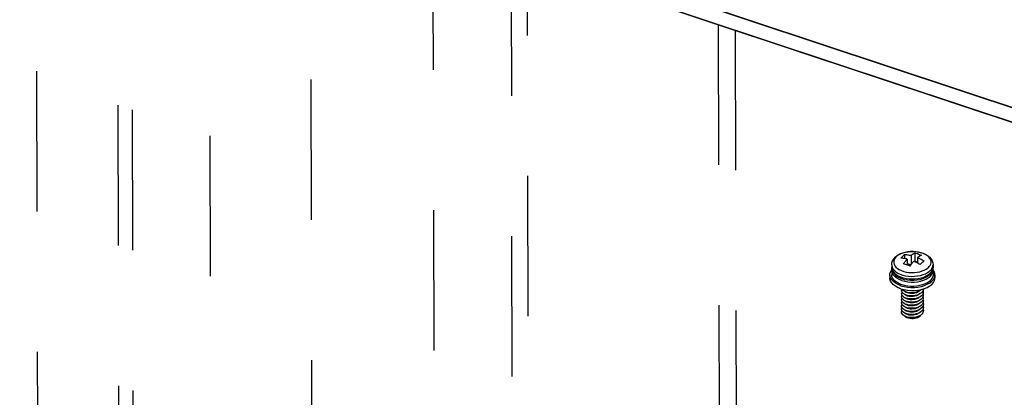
# Model space of a CAD drawing. Extents: x 0 to 1189, y 0 to 841.
# Tile 194 of 256: x 559 to 605, y 377 to 395. Entities that reach past the tile are written whole.
import ezdxf

# ---------------------------------------------------------------- set-up
doc = ezdxf.new("R2010")
doc.units = 0
doc.header["$LTSCALE"] = 65.395
doc.linetypes.add('DASHED', pattern=[0.2, 0.1, -0.1])
doc.layers.get('0').update_dxf_attribs({"linetype": 'CONTINUOUS'})
for name, color, linetype in [('03_ALL_AXES', 7, 'CONTINUOUS'), ('09_ALL_ROUNDS', 7, 'CONTINUOUS'), ('20_ALL_FEATURES', 7, 'CONTINUOUS')]:
    doc.layers.add(name, color=color, linetype=linetype)

msp = doc.modelspace()

# ---------------------------------------------------------------- linework, layer by layer
at = {"color": 7, "linetype": 'DASHED'}
for p, q in [((572.141, 483.321), (572.464, 334.402)), ((582.254, 465.766), (582.544, 332.213)), ((559.486, 431.398), (559.628, 365.876)), ((563.321, 403.657), (563.394, 369.845)), ((563.988, 403.435), (564.061, 369.917)), ((567.615, 402.228), (567.699, 363.663)), ((578.019, 398.766), (578.156, 335.447)), ((581.66, 397.555), (581.797, 334.236)), ((591.309, 394.345), (591.419, 343.495)), ((592.099, 394.082), (592.206, 344.597))]:
    msp.add_line(p, q, dxfattribs=at)
at = {"color": 4, "linetype": 'Continuous'}
for p, q in [((558.784, 405.849), (625.272, 383.728)), ((558.784, 405.837), (625.272, 383.716)), ((558.785, 405.166), (625.273, 383.045)), ((558.785, 405.154), (625.274, 383.033))]:
    msp.add_line(p, q, dxfattribs=at)
at = {"layer": '03_ALL_AXES', "color": 7, "linetype": 'Continuous'}
for p, q in [((599.383, 383.14), (599.383, 383.02)), ((601.308, 383.144), (601.308, 383.024))]:
    msp.add_line(p, q, dxfattribs=at)
at = {"layer": '09_ALL_ROUNDS', "color": 7, "linetype": 'Continuous'}
for p, q in [((600.379, 383.759), (600.25, 383.756)), ((600.507, 383.751), (600.379, 383.759)), ((600.631, 383.733), (600.507, 383.751)), ((600.75, 383.704), (600.631, 383.733)), ((599.393, 382.93), (599.383, 383.02)), ((599.383, 383.02), (599.385, 382.987)), ((599.422, 382.843), (599.393, 382.93)), ((601.049, 382.98), (601.096, 383.019)), ((601.096, 383.019), (601.133, 383.058)), ((601.122, 382.823), (601.173, 382.867)), ((601.133, 383.058), (601.169, 383.107)), ((601.308, 383.024), (601.299, 382.933)), ((601.308, 383.144), (601.308, 383.144)), ((599.985, 382.446), (599.855, 382.486)), ((600.121, 382.42), (599.985, 382.446)), ((600.817, 382.48), (600.685, 382.442)), ((600.753, 382.532), (600.878, 382.571)), ((600.94, 382.531), (600.817, 382.48)), ((600.878, 382.571), (600.992, 382.621))]:
    msp.add_line(p, q, dxfattribs=at)
for points in [[(599.548, 383.494), (599.641, 383.568), (599.751, 383.632), (599.874, 383.684), (600.007, 383.722), (600.145, 383.747), (600.287, 383.759), (600.429, 383.758), (600.57, 383.744), (600.707, 383.717), (600.837, 383.678), (600.957, 383.626), (601.063, 383.561), (601.152, 383.488), (601.221, 383.407), (601.27, 383.321), (601.299, 383.233), (601.308, 383.144)], [(600.25, 383.756), (600.124, 383.743), (600.002, 383.719), (599.89, 383.686), (599.791, 383.647), (599.707, 383.602), (599.641, 383.557), (599.595, 383.518)], [(601.169, 383.107), (601.198, 383.165), (601.215, 383.229), (601.217, 383.298), (601.2, 383.369), (601.165, 383.439), (601.112, 383.504), (601.042, 383.565), (600.957, 383.619), (600.859, 383.666), (600.75, 383.704)], [(599.383, 383.14), (599.393, 383.231), (599.423, 383.321), (599.474, 383.41), (599.548, 383.494)], [(599.595, 383.518), (599.558, 383.479), (599.522, 383.43), (599.493, 383.372), (599.476, 383.308), (599.474, 383.239), (599.491, 383.168)], [(599.383, 383.14), (599.385, 383.11), (599.403, 383.031), (599.442, 382.954), (599.501, 382.882)], [(599.385, 382.987), (599.405, 382.906), (599.446, 382.829), (599.506, 382.756), (599.586, 382.688), (599.682, 382.629)], [(599.855, 382.486), (599.735, 382.538), (599.628, 382.602), (599.54, 382.676), (599.47, 382.757), (599.422, 382.843)], [(599.491, 383.168), (599.526, 383.098), (599.579, 383.033)], [(599.501, 382.882), (599.577, 382.815), (599.671, 382.755), (599.779, 382.704), (599.9, 382.662), (600.03, 382.63), (600.167, 382.61), (600.309, 382.601), (600.451, 382.604), (600.59, 382.619), (600.725, 382.645), (600.848, 382.681), (600.957, 382.725), (601.049, 382.774), (601.122, 382.823)], [(599.579, 383.033), (599.649, 382.972), (599.733, 382.918), (599.832, 382.871), (599.941, 382.833), (600.06, 382.804), (600.184, 382.786), (600.312, 382.778), (600.441, 382.781), (600.567, 382.794), (600.689, 382.818), (600.801, 382.851), (600.9, 382.89), (600.983, 382.935), (601.049, 382.98)], [(601.299, 382.933), (601.269, 382.842), (601.218, 382.754), (601.143, 382.669)], [(601.173, 382.867), (601.214, 382.91), (601.254, 382.964), (601.286, 383.028), (601.305, 383.098), (601.308, 383.144)], [(601.173, 382.746), (601.237, 382.819), (601.282, 382.896), (601.305, 382.976), (601.308, 383.024)], [(599.682, 382.629), (599.794, 382.577), (599.917, 382.536), (600.051, 382.506), (600.191, 382.487), (600.334, 382.48), (600.477, 382.486), (600.618, 382.503), (600.753, 382.532)], [(600.685, 382.442), (600.546, 382.417), (600.405, 382.405), (600.262, 382.406), (600.121, 382.42)], [(601.143, 382.669), (601.051, 382.595), (600.94, 382.531)], [(600.992, 382.621), (601.091, 382.68), (601.173, 382.746)]]:
    msp.add_lwpolyline(points, dxfattribs=at)
at = {"layer": '20_ALL_FEATURES', "color": 7, "linetype": 'Continuous'}
for p, q in [((599.983, 383.618), (599.984, 383.431)), ((600.105, 383.407), (600.106, 383.127)), ((600.284, 383.576), (600.285, 383.159)), ((600.464, 383.297), (600.452, 383.286)), ((600.463, 383.688), (600.464, 383.297)), ((600.585, 383.256), (600.464, 383.297)), ((600.585, 383.476), (600.585, 383.22)), ((599.384, 382.875), (599.384, 382.672)), ((600.266, 383.134), (600.106, 383.187)), ((601.309, 382.879), (601.309, 382.676)), ((599.297, 382.672), (599.297, 382.527)), ((601.397, 382.677), (601.397, 382.532)), ((599.811, 382.021), (599.958, 381.981)), ((599.878, 381.842), (599.851, 381.887)), ((600.606, 381.958), (600.762, 381.988)), ((600.812, 381.888), (600.768, 381.839)), ((600.841, 381.941), (600.812, 381.888)), ((600.841, 381.94), (600.853, 381.902)), ((600.853, 381.902), (600.855, 381.847)), ((599.85, 381.7), (599.863, 381.723)), ((600.759, 381.542), (600.699, 381.499)), ((600.763, 381.691), (600.704, 381.647)), ((600.768, 381.839), (600.71, 381.796)), ((600.803, 381.441), (600.755, 381.393)), ((600.806, 381.59), (600.759, 381.542)), ((600.809, 381.739), (600.763, 381.691)), ((600.836, 381.493), (600.803, 381.441)), ((600.854, 381.548), (600.836, 381.493)), ((600.019, 381.165), (599.955, 381.197)), ((600.011, 381.158), (599.986, 381.182)), ((600.057, 381.129), (600.011, 381.158)), ((600.093, 381.139), (600.019, 381.165)), ((600.694, 381.351), (600.621, 381.316)), ((600.75, 381.245), (600.688, 381.203)), ((600.755, 381.393), (600.694, 381.351)), ((600.793, 380.994), (600.741, 380.948)), ((600.796, 381.143), (600.746, 381.096)), ((600.799, 381.292), (600.75, 381.245)), ((600.832, 381.195), (600.796, 381.143)), ((600.853, 381.249), (600.832, 381.195)), ((600.002, 380.739), (599.942, 380.773))]:
    msp.add_line(p, q, dxfattribs=at)
for points in [[(599.804, 383.449), (599.834, 383.481), (599.864, 383.512), (599.894, 383.541)], [(600.105, 383.407), (600.078, 383.413), (600.047, 383.42), (600.013, 383.426), (599.976, 383.432), (599.936, 383.438), (599.895, 383.443), (599.851, 383.446), (599.804, 383.449)], [(599.894, 383.541), (599.924, 383.568), (599.953, 383.594), (599.983, 383.618)], [(599.927, 383.179), (599.953, 383.216), (599.977, 383.25), (599.999, 383.278), (600.017, 383.303), (600.034, 383.324), (600.05, 383.342), (600.064, 383.359), (600.077, 383.376), (600.091, 383.391), (600.105, 383.407)], [(599.983, 383.618), (600.029, 383.616), (600.073, 383.612), (600.115, 383.607), (600.155, 383.602), (600.192, 383.596), (600.226, 383.589), (600.257, 383.583), (600.284, 383.576)], [(600.378, 383.275), (600.365, 383.259), (600.35, 383.242), (600.335, 383.223), (600.318, 383.202), (600.299, 383.178), (600.278, 383.149), (600.253, 383.116), (600.227, 383.079)], [(600.284, 383.576), (600.298, 383.587), (600.312, 383.597), (600.325, 383.608), (600.34, 383.618), (600.355, 383.628), (600.372, 383.639), (600.391, 383.65), (600.413, 383.663), (600.437, 383.675), (600.463, 383.688)], [(600.406, 383.307), (600.392, 383.291), (600.378, 383.275)], [(600.536, 383.246), (600.498, 383.265), (600.464, 383.281), (600.433, 383.295), (600.406, 383.307)], [(600.463, 383.688), (600.513, 383.675), (600.563, 383.661), (600.613, 383.645), (600.664, 383.627), (600.714, 383.608), (600.764, 383.588)], [(600.617, 383.202), (600.575, 383.225), (600.536, 383.246)], [(600.764, 383.588), (600.738, 383.575), (600.713, 383.562), (600.692, 383.55), (600.673, 383.538), (600.656, 383.528), (600.641, 383.517), (600.626, 383.507), (600.613, 383.497), (600.599, 383.487), (600.585, 383.476)], [(600.585, 383.476), (600.612, 383.464), (600.643, 383.45), (600.677, 383.434), (600.714, 383.416), (600.754, 383.395), (600.795, 383.372), (600.84, 383.346), (600.886, 383.318)], [(600.796, 383.241), (600.767, 383.212), (600.737, 383.181), (600.707, 383.149)], [(600.886, 383.318), (600.856, 383.294), (600.826, 383.268), (600.796, 383.241)], [(599.297, 382.672), (599.299, 382.711), (599.322, 382.803), (599.371, 382.891), (599.386, 382.908)], [(599.384, 382.875), (599.386, 382.911), (599.392, 382.936)], [(599.855, 382.411), (599.731, 382.46), (599.623, 382.519), (599.532, 382.587), (599.462, 382.662), (599.413, 382.742), (599.388, 382.826), (599.384, 382.875)], [(600.127, 383.119), (600.077, 383.137), (600.027, 383.153), (599.977, 383.167), (599.927, 383.179)], [(600.227, 383.079), (600.177, 383.1), (600.127, 383.119)], [(600.707, 383.149), (600.662, 383.176), (600.617, 383.202)], [(600.727, 382.38), (600.86, 382.42), (600.981, 382.471), (601.087, 382.532), (601.174, 382.602), (601.24, 382.678), (601.285, 382.759), (601.307, 382.843), (601.309, 382.879)], [(601.309, 382.879), (601.305, 382.928), (601.3, 382.944)], [(601.397, 382.677), (601.392, 382.73), (601.364, 382.821), (601.311, 382.909), (601.306, 382.915)], [(599.81, 382.166), (599.676, 382.219), (599.558, 382.284), (599.459, 382.358), (599.382, 382.44), (599.329, 382.527), (599.301, 382.618), (599.297, 382.672)], [(599.811, 382.021), (599.676, 382.074), (599.558, 382.139), (599.459, 382.213), (599.382, 382.295), (599.329, 382.382), (599.301, 382.474), (599.297, 382.527)], [(599.855, 382.208), (599.737, 382.255), (599.633, 382.31), (599.545, 382.374), (599.474, 382.444), (599.423, 382.52), (599.393, 382.599), (599.384, 382.672)], [(599.855, 382.411), (599.99, 382.374), (600.134, 382.349), (600.284, 382.337), (600.435, 382.338), (600.584, 382.353), (600.727, 382.38)], [(600.762, 382.133), (600.907, 382.176), (601.039, 382.232), (601.154, 382.298), (601.249, 382.374), (601.322, 382.457), (601.371, 382.546), (601.394, 382.638), (601.397, 382.677)], [(600.762, 381.988), (600.908, 382.031), (601.04, 382.087), (601.155, 382.153), (601.25, 382.229), (601.322, 382.313), (601.371, 382.401), (601.395, 382.493), (601.397, 382.532)], [(601.309, 382.676), (601.297, 382.588), (601.263, 382.51), (601.209, 382.435), (601.135, 382.365), (601.044, 382.302), (600.937, 382.248)], [(599.81, 382.166), (599.958, 382.125), (600.115, 382.098), (600.279, 382.085), (600.443, 382.087), (600.606, 382.102), (600.762, 382.133)], [(599.851, 381.887), (599.841, 381.934), (599.847, 381.981), (599.86, 382.008)], [(599.841, 381.793), (599.849, 381.84), (599.863, 381.868)], [(600.121, 382.148), (599.984, 382.172), (599.855, 382.208)], [(599.979, 381.907), (599.922, 381.943), (599.88, 381.984), (599.866, 382.006)], [(599.958, 381.981), (600.116, 381.953), (600.279, 381.94), (600.444, 381.942), (600.606, 381.958)], [(600.125, 381.855), (600.047, 381.877), (599.979, 381.907)], [(600.683, 381.926), (600.651, 381.898), (600.597, 381.865), (600.535, 381.838), (600.466, 381.818), (600.394, 381.805), (600.32, 381.8), (600.247, 381.802), (600.177, 381.812), (600.114, 381.829), (600.058, 381.852), (600.011, 381.88), (599.987, 381.903)], [(600.549, 382.145), (600.407, 382.134), (600.263, 382.135), (600.121, 382.148)], [(600.566, 381.875), (600.481, 381.853), (600.391, 381.839), (600.3, 381.835), (600.21, 381.841), (600.125, 381.855)], [(600.937, 382.248), (600.817, 382.203), (600.687, 382.169), (600.549, 382.145)], [(600.713, 381.943), (600.644, 381.905), (600.566, 381.875)], [(600.774, 381.992), (600.77, 381.987), (600.713, 381.943)], [(600.854, 382.015), (600.855, 381.996), (600.841, 381.941)], [(599.875, 381.701), (599.85, 381.746), (599.841, 381.793)], [(599.873, 381.56), (599.849, 381.606), (599.841, 381.653), (599.85, 381.7)], [(599.87, 381.419), (599.848, 381.465), (599.842, 381.512), (599.852, 381.559), (599.863, 381.578)], [(599.868, 381.279), (599.847, 381.324), (599.842, 381.371), (599.854, 381.418), (599.863, 381.433)], [(599.96, 381.339), (599.908, 381.377), (599.87, 381.419)], [(599.965, 381.481), (599.912, 381.518), (599.873, 381.56)], [(599.97, 381.622), (599.915, 381.659), (599.875, 381.701)], [(599.975, 381.764), (599.919, 381.801), (599.878, 381.842)], [(600.106, 381.425), (600.03, 381.449), (599.965, 381.481)], [(600.113, 381.568), (600.036, 381.592), (599.97, 381.622)], [(600.12, 381.711), (600.042, 381.734), (599.975, 381.764)], [(600.596, 381.72), (600.534, 381.693), (600.466, 381.673), (600.394, 381.66), (600.32, 381.655), (600.247, 381.657), (600.177, 381.667), (600.114, 381.684), (600.058, 381.707), (600.012, 381.735), (599.986, 381.759)], [(600.055, 381.564), (600.01, 381.592), (599.986, 381.615)], [(600.055, 381.419), (600.009, 381.448), (599.986, 381.471)], [(600.596, 381.575), (600.532, 381.547), (600.463, 381.528), (600.391, 381.515), (600.317, 381.51), (600.244, 381.513), (600.174, 381.523), (600.111, 381.54), (600.055, 381.564)], [(600.598, 381.431), (600.536, 381.404), (600.468, 381.384), (600.395, 381.371), (600.319, 381.366), (600.244, 381.368), (600.174, 381.379), (600.11, 381.396), (600.055, 381.419)], [(600.547, 381.435), (600.46, 381.415), (600.37, 381.404), (600.279, 381.402), (600.19, 381.409), (600.106, 381.425)], [(600.554, 381.581), (600.468, 381.561), (600.378, 381.549), (600.286, 381.546), (600.197, 381.553), (600.113, 381.568)], [(600.561, 381.728), (600.475, 381.707), (600.385, 381.694), (600.294, 381.691), (600.204, 381.697), (600.12, 381.711)], [(600.699, 381.499), (600.628, 381.463), (600.547, 381.435)], [(600.704, 381.647), (600.634, 381.611), (600.554, 381.581)], [(600.71, 381.796), (600.64, 381.758), (600.561, 381.728)], [(600.683, 381.781), (600.651, 381.753), (600.596, 381.72)], [(600.683, 381.636), (600.651, 381.608), (600.596, 381.575)], [(600.682, 381.491), (600.652, 381.464), (600.598, 381.431)], [(600.854, 381.697), (600.838, 381.642), (600.806, 381.59)], [(600.855, 381.847), (600.84, 381.792), (600.809, 381.739)], [(600.841, 381.796), (600.854, 381.753), (600.854, 381.697)], [(600.841, 381.654), (600.855, 381.603), (600.854, 381.548)], [(600.846, 381.495), (600.856, 381.454), (600.853, 381.398)], [(599.866, 381.138), (599.846, 381.184), (599.843, 381.231), (599.856, 381.277), (599.863, 381.289)], [(599.864, 380.997), (599.846, 381.043), (599.844, 381.09), (599.858, 381.137), (599.863, 381.144)], [(599.942, 380.773), (599.895, 380.812), (599.862, 380.856), (599.845, 380.902), (599.845, 380.949), (599.861, 380.996), (599.863, 380.999)], [(599.946, 380.914), (599.898, 380.953), (599.864, 380.997)], [(599.951, 381.056), (599.901, 381.095), (599.866, 381.138)], [(599.955, 381.197), (599.905, 381.236), (599.868, 381.279)], [(600.741, 380.948), (600.677, 380.907), (600.602, 380.873), (600.519, 380.848), (600.431, 380.831), (600.34, 380.823), (600.249, 380.824), (600.162, 380.835), (600.08, 380.854), (600.008, 380.881), (599.946, 380.914)], [(600.746, 381.096), (600.682, 381.055), (600.609, 381.021), (600.526, 380.994), (600.438, 380.977), (600.347, 380.968), (600.257, 380.969), (600.169, 380.978), (600.087, 380.997), (600.013, 381.023), (599.951, 381.056)], [(600.1, 381.282), (600.025, 381.307), (599.96, 381.339)], [(600.056, 381.274), (600.01, 381.303), (599.986, 381.326)], [(600.68, 381.054), (600.652, 381.03), (600.599, 380.997), (600.537, 380.97), (600.468, 380.95), (600.396, 380.937), (600.322, 380.932), (600.249, 380.934), (600.179, 380.944), (600.116, 380.96), (600.06, 380.983), (600.014, 381.011), (599.986, 381.037)], [(600.598, 381.286), (600.536, 381.259), (600.468, 381.239), (600.395, 381.226), (600.321, 381.221), (600.246, 381.224), (600.175, 381.234), (600.112, 381.251), (600.056, 381.274)], [(600.681, 381.2), (600.652, 381.174), (600.598, 381.141), (600.536, 381.115), (600.468, 381.094), (600.396, 381.082), (600.322, 381.076), (600.248, 381.079), (600.178, 381.089), (600.114, 381.105), (600.057, 381.129)], [(600.688, 381.203), (600.615, 381.168), (600.533, 381.141), (600.446, 381.123), (600.355, 381.113), (600.264, 381.113), (600.176, 381.122), (600.093, 381.139)], [(600.621, 381.316), (600.54, 381.288), (600.453, 381.269), (600.362, 381.258), (600.271, 381.257), (600.183, 381.265), (600.1, 381.282)], [(600.682, 381.345), (600.652, 381.319), (600.598, 381.286)], [(600.842, 381.074), (600.848, 381.06), (600.858, 381.005), (600.851, 380.95), (600.828, 380.896), (600.789, 380.845)], [(600.852, 381.099), (600.83, 381.045), (600.793, 380.994)], [(600.853, 381.398), (600.834, 381.344), (600.799, 381.292)], [(600.841, 381.365), (600.844, 381.359), (600.857, 381.304), (600.853, 381.249)], [(600.842, 381.22), (600.846, 381.21), (600.857, 381.155), (600.852, 381.099)], [(600.681, 380.91), (600.653, 380.885), (600.599, 380.852), (600.537, 380.825), (600.468, 380.805), (600.395, 380.792), (600.321, 380.787), (600.248, 380.789), (600.178, 380.799), (600.115, 380.816), (600.059, 380.839), (600.013, 380.867), (599.987, 380.892)], [(600.697, 380.736), (600.652, 380.701), (600.597, 380.672), (600.533, 380.649), (600.462, 380.634), (600.388, 380.626), (600.312, 380.626), (600.237, 380.634), (600.167, 380.649), (600.103, 380.672), (600.048, 380.701), (600.004, 380.736), (600.001, 380.74)], [(600.789, 380.845), (600.736, 380.799), (600.671, 380.759), (600.595, 380.726), (600.512, 380.701), (600.423, 380.685), (600.332, 380.678), (600.242, 380.68), (600.155, 380.691), (600.074, 380.711), (600.002, 380.739)], [(600.697, 380.736), (600.728, 380.773), (600.744, 380.806)]]:
    msp.add_lwpolyline(points, dxfattribs=at)

doc.saveas('drawing.dxf')
